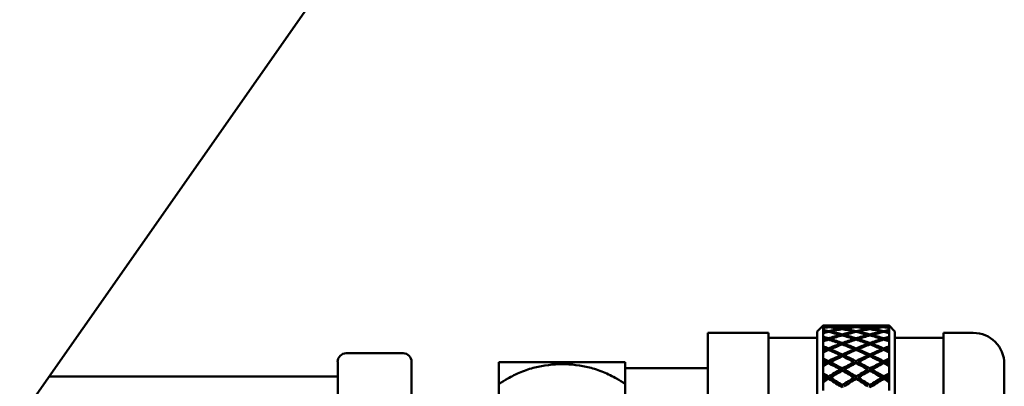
# Model space of a CAD drawing. Header units: inches. Extents: x 0.1 to 33.9, y 0.6 to 21.4.
# Tile 48 of 82: x 10.3 to 12.9, y 15.9 to 16.8. Entities that reach past the tile are written whole.
import ezdxf

# ---------------------------------------------------------------- set-up
doc = ezdxf.new("R2010")
doc.units = ezdxf.units.IN
doc.header["$MEASUREMENT"] = 0
doc.layers.add('Dimension (ANSI)', color=7, linetype='Continuous', lineweight=25)
doc.layers.add('Visible (ANSI)', color=7, linetype='Continuous', lineweight=50)
doc.styles.add('Note Text (ANSI)', font='tahoma.ttf')
doc.dimstyles.new('Default (ANSI)', dxfattribs={"dimtxt": 0.12, "dimasz": 0.098425, "dimexe": 0.125, "dimexo": 0.0625, "dimgap": 0.031496, "dimtad": 0, "dimtih": 1, "dimtoh": 1, "dimrnd": 1e-08, "dimzin": 4, "dimdsep": 46, "dimtxsty": 'Note Text (ANSI)', "dimcen": 0.09, "dimdle": 0.393701, "dimclrd": 256, "dimclre": 256, "dimclrt": 256, "dimadec": 0, "dimazin": 1, "dimtfac": 1, "dimtofl": 0, "dimtmove": 0, "dimatfit": 3, "dimfxl": 1, "dimtolj": 1, "dimtzin": 4, "dimlwd": -1, "dimlwe": -1, "dimarcsym": 0})

# ---------------------------------------------------------------- blocks, each defined once
blk = doc.blocks.new('*D13')
at = {"layer": 'Defpoints', "color": 0, "transparency": 16777216}
for p in [(9.1384, 20.506), (18.0364, 15.3938), (18.4301, 15.3938)]:
    blk.add_point(p, dxfattribs=at)
at = {"layer": 'Dimension (ANSI)', "transparency": 16777216}
for p, q in [((9.2009, 20.506), (18.5551, 20.506)), ((18.4301, 20.4076), (18.4301, 18.0428)), ((18.4301, 15.4922), (18.4301, 17.8569)), ((18.0989, 15.3938), (18.5551, 15.3938))]:
    blk.add_line(p, q, dxfattribs=at)
for points in [[(18.4137, 20.4076), (18.4465, 20.4076), (18.4301, 20.506)], [(18.4137, 15.4922), (18.4465, 15.4922), (18.4301, 15.3938)]]:
    blk.add_solid(points, dxfattribs=at)
at = {"layer": 'Dimension (ANSI)', "transparency": 16777216, "insert": (18.2816, 18.0113), "char_height": 0.12, "attachment_point": 1, "style": 'Note Text (ANSI)'}
blk.add_mtext('\\A1;5.11', dxfattribs=at)

msp = doc.modelspace()

# ---------------------------------------------------------------- linework, layer by layer
at = {"layer": 'Visible (ANSI)'}
for p, q in [((9.9745, 15.284), (11.8006, 17.8919)), ((12.3956, 16.035), (12.4106, 16.05)), ((12.3956, 15.2181), (12.3956, 16.035)), ((12.4106, 16.05), (12.4106, 16.0498)), ((12.4106, 16.05), (12.4106, 16.05)), ((12.4106, 16.05), (12.4197, 16.05)), ((12.4106, 16.0498), (12.4106, 16.048)), ((12.4106, 16.048), (12.4106, 16.0471)), ((12.4106, 16.0471), (12.4106, 16.0452)), ((12.4106, 16.0452), (12.4106, 16.0438)), ((12.4106, 16.0438), (12.4106, 16.0386)), ((12.4106, 16.0386), (12.4106, 16.0366)), ((12.4106, 16.0366), (12.4106, 16.0327)), ((12.4197, 16.05), (12.4197, 16.05)), ((12.4197, 16.0462), (12.4198, 16.0451)), ((12.4197, 16.0347), (12.4199, 16.0325)), ((12.4248, 16.0456), (12.4247, 16.0467)), ((12.4249, 16.0335), (12.4247, 16.0358)), ((12.4297, 16.05), (12.4297, 16.05)), ((12.4297, 16.05), (12.4906, 16.05)), ((12.4297, 16.0462), (12.4298, 16.045)), ((12.4297, 16.0347), (12.4299, 16.0324)), ((12.4551, 16.0491), (12.4551, 16.0485)), ((12.4551, 16.0414), (12.4552, 16.0397)), ((12.4601, 16.0488), (12.4601, 16.0493)), ((12.4602, 16.0406), (12.4601, 16.0422)), ((12.4651, 16.0491), (12.4651, 16.0485)), ((12.4651, 16.0414), (12.4652, 16.0397)), ((12.4906, 16.05), (12.4906, 16.05)), ((12.4906, 16.0462), (12.4906, 16.045)), ((12.4906, 16.0347), (12.4906, 16.0325)), ((12.4956, 16.0467), (12.4956, 16.0456)), ((12.4956, 16.0358), (12.4956, 16.0336)), ((12.5006, 16.05), (12.5006, 16.05)), ((12.5006, 16.05), (12.5616, 16.05)), ((12.5006, 16.045), (12.5006, 16.0462)), ((12.5006, 16.0325), (12.5006, 16.0347)), ((12.5261, 16.0485), (12.5262, 16.0491)), ((12.5261, 16.0397), (12.5262, 16.0414)), ((12.5312, 16.0493), (12.5311, 16.0488)), ((12.5312, 16.0422), (12.5311, 16.0406)), ((12.5361, 16.0485), (12.5362, 16.0491)), ((12.5361, 16.0397), (12.5362, 16.0414)), ((12.5613, 16.0324), (12.5616, 16.0347)), ((12.5615, 16.045), (12.5616, 16.0462)), ((12.5616, 16.05), (12.5616, 16.05)), ((12.5666, 16.0358), (12.5663, 16.0335)), ((12.5666, 16.0467), (12.5665, 16.0456)), ((12.5714, 16.0325), (12.5716, 16.0347)), ((12.5715, 16.0451), (12.5716, 16.0462)), ((12.5716, 16.05), (12.5716, 16.05)), ((12.5716, 16.05), (12.5806, 16.05)), ((12.5806, 16.0498), (12.5806, 16.05)), ((12.5806, 16.05), (12.5806, 16.05)), ((12.5956, 16.035), (12.5806, 16.05)), ((12.5806, 16.048), (12.5806, 16.0498)), ((12.5806, 16.0471), (12.5806, 16.048)), ((12.5806, 16.0452), (12.5806, 16.0471)), ((12.5806, 16.0438), (12.5806, 16.0452)), ((12.5806, 16.0386), (12.5806, 16.0438)), ((12.5806, 16.0366), (12.5806, 16.0386)), ((12.5806, 16.0327), (12.5806, 16.0366)), ((12.5956, 16.035), (12.5956, 15.173)), ((12.1144, 15.2113), (12.1144, 16.0313)), ((12.1144, 16.0313), (12.2706, 16.0313)), ((12.2706, 15.2151), (12.2706, 16.0313)), ((12.2706, 16.0188), (12.3956, 16.0188)), ((12.4106, 16.0327), (12.4106, 16.0303)), ((12.4106, 16.0303), (12.4106, 16.0216)), ((12.4106, 16.0216), (12.4106, 16.0185)), ((12.4106, 16.0185), (12.4106, 16.0127)), ((12.4106, 16.0127), (12.4106, 16.0093)), ((12.4106, 16.0093), (12.4106, 15.9972)), ((12.4197, 16.0157), (12.42, 16.0125)), ((12.4199, 16.0142), (12.4222, 16.0133)), ((12.4251, 16.0139), (12.4247, 16.0173)), ((12.4297, 16.0157), (12.4301, 16.0123)), ((12.4551, 16.0261), (12.4553, 16.0234)), ((12.4603, 16.0247), (12.4601, 16.0274)), ((12.4651, 16.0261), (12.4653, 16.0233)), ((12.4906, 16.0157), (12.4906, 16.0124)), ((12.4956, 16.0173), (12.4956, 16.0141)), ((12.5006, 16.0124), (12.5006, 16.0157)), ((12.526, 16.0233), (12.5262, 16.0261)), ((12.5312, 16.0274), (12.531, 16.0247)), ((12.536, 16.0234), (12.5362, 16.0261)), ((12.5612, 16.0123), (12.5616, 16.0157)), ((12.5666, 16.0173), (12.5662, 16.0139)), ((12.5691, 16.0133), (12.5714, 16.0142)), ((12.5712, 16.0125), (12.5716, 16.0157)), ((12.5806, 16.0303), (12.5806, 16.0327)), ((12.5806, 16.0216), (12.5806, 16.0303)), ((12.5806, 16.0185), (12.5806, 16.0216)), ((12.5806, 16.0127), (12.5806, 16.0185)), ((12.5806, 16.0093), (12.5806, 16.0127)), ((12.5806, 15.9972), (12.5806, 16.0093)), ((12.5956, 16.0188), (12.7206, 16.0188)), ((12.7206, 15.1761), (12.7206, 16.0313)), ((12.7206, 16.0313), (12.7969, 16.0313)), ((12.4106, 15.9972), (12.4106, 15.9932)), ((12.4106, 15.9939), (12.4184, 15.9899)), ((12.4106, 15.9932), (12.4106, 15.9855)), ((12.4106, 15.9855), (12.4106, 15.9811)), ((12.4197, 15.9894), (12.4202, 15.9853)), ((12.4197, 15.9893), (12.4241, 15.987)), ((12.4252, 15.987), (12.4247, 15.9915)), ((12.4275, 15.9861), (12.43, 15.9869)), ((12.4297, 15.9894), (12.4302, 15.9849)), ((12.4551, 16.0034), (12.4553, 15.9997)), ((12.4603, 16.0015), (12.4601, 16.0053)), ((12.4651, 16.0034), (12.4653, 15.9996)), ((12.4906, 15.9894), (12.4906, 15.9851)), ((12.4956, 15.9915), (12.4956, 15.9873)), ((12.5006, 15.9851), (12.5006, 15.9894)), ((12.5259, 15.9996), (12.5262, 16.0034)), ((12.5312, 16.0053), (12.5309, 16.0015)), ((12.536, 15.9997), (12.5362, 16.0034)), ((12.5611, 15.9849), (12.5616, 15.9894)), ((12.5613, 15.9869), (12.5638, 15.9861)), ((12.5666, 15.9915), (12.5661, 15.987)), ((12.5672, 15.987), (12.5716, 15.9893)), ((12.5711, 15.9853), (12.5716, 15.9894)), ((12.5728, 15.9899), (12.5806, 15.9939)), ((12.5806, 15.9932), (12.5806, 15.9972)), ((12.5806, 15.9855), (12.5806, 15.9932)), ((12.5806, 15.9811), (12.5806, 15.9855)), ((11.1836, 15.9788), (11.3301, 15.9788)), ((12.4106, 15.9811), (12.4106, 15.9658)), ((12.4106, 15.9658), (12.4106, 15.9608)), ((12.4106, 15.9627), (12.4253, 15.9539)), ((12.4106, 15.9608), (12.4106, 15.9514)), ((12.4253, 15.9539), (12.4247, 15.9587)), ((12.4551, 15.9736), (12.4554, 15.969)), ((12.4553, 15.9709), (12.4573, 15.9699)), ((12.4604, 15.9711), (12.4601, 15.9759)), ((12.4643, 15.9692), (12.4654, 15.9697)), ((12.4651, 15.9736), (12.4654, 15.9687)), ((12.4956, 15.9587), (12.4956, 15.9535)), ((12.5259, 15.9687), (12.5262, 15.9736)), ((12.5259, 15.9697), (12.527, 15.9692)), ((12.5312, 15.9759), (12.5309, 15.9711)), ((12.534, 15.9699), (12.536, 15.9709)), ((12.5359, 15.969), (12.5362, 15.9736)), ((12.566, 15.9539), (12.5806, 15.9627)), ((12.5666, 15.9587), (12.566, 15.9539)), ((12.5806, 15.9658), (12.5806, 15.9811)), ((12.5806, 15.9608), (12.5806, 15.9658)), ((12.5806, 15.9514), (12.5806, 15.9608)), ((11.1619, 15.144), (11.1619, 15.957)), ((11.3519, 15.957), (11.3519, 15.1554)), ((11.5769, 15.9563), (11.9019, 15.9563)), ((11.5769, 15.9563), (11.5769, 15.8996)), ((11.9019, 15.8996), (11.9019, 15.9563)), ((11.9019, 15.9407), (12.1144, 15.9407)), ((12.4106, 15.9514), (12.4106, 15.946)), ((12.4106, 15.9467), (12.4168, 15.9493)), ((12.4106, 15.946), (12.4106, 15.9276)), ((12.4197, 15.9561), (12.4203, 15.9512)), ((12.4247, 15.9535), (12.4253, 15.9539)), ((12.4256, 15.953), (12.4299, 15.9548)), ((12.4297, 15.9561), (12.4304, 15.9508)), ((12.4304, 15.9508), (12.4298, 15.9508)), ((12.4304, 15.9508), (12.4346, 15.9482)), ((12.4551, 15.937), (12.4555, 15.9315)), ((12.4552, 15.9358), (12.459, 15.9335)), ((12.4605, 15.9339), (12.4601, 15.9398)), ((12.4623, 15.9329), (12.4653, 15.9345)), ((12.4651, 15.937), (12.4655, 15.9311)), ((12.4906, 15.9561), (12.4906, 15.9509)), ((12.4906, 15.9527), (12.4924, 15.9518)), ((12.4989, 15.9518), (12.5006, 15.9527)), ((12.5006, 15.9509), (12.5006, 15.9561)), ((12.5258, 15.9311), (12.5262, 15.937)), ((12.526, 15.9345), (12.529, 15.9329)), ((12.5312, 15.9398), (12.5308, 15.9339)), ((12.5323, 15.9335), (12.5361, 15.9358)), ((12.5358, 15.9315), (12.5362, 15.937)), ((12.5567, 15.9482), (12.5609, 15.9508)), ((12.5609, 15.9508), (12.5616, 15.9561)), ((12.5615, 15.9508), (12.5609, 15.9508)), ((12.5614, 15.9548), (12.5657, 15.953)), ((12.566, 15.9539), (12.5666, 15.9535)), ((12.571, 15.9512), (12.5716, 15.9561)), ((12.5744, 15.9493), (12.5806, 15.9467)), ((12.5806, 15.946), (12.5806, 15.9514)), ((12.5806, 15.9276), (12.5806, 15.946)), ((12.8769, 15.9513), (12.8769, 14.8363)), ((10.419, 15.9188), (11.1619, 15.9188)), ((12.4106, 15.9276), (12.4106, 15.9217)), ((12.4106, 15.9249), (12.4253, 15.9148)), ((12.4106, 15.9217), (12.4106, 15.9107)), ((12.4106, 15.9063), (12.4204, 15.9113)), ((12.4106, 15.9107), (12.4106, 15.9044)), ((12.4197, 15.9162), (12.4204, 15.9113)), ((12.4204, 15.9113), (12.4297, 15.9161)), ((12.4204, 15.9113), (12.4253, 15.9148)), ((12.4204, 15.9113), (12.4211, 15.9109)), ((12.4217, 15.9113), (12.4204, 15.9113)), ((12.4253, 15.9148), (12.4247, 15.9193)), ((12.4304, 15.9113), (12.4277, 15.9113)), ((12.4297, 15.9162), (12.4304, 15.9113)), ((12.4304, 15.9113), (12.4606, 15.8905)), ((12.4906, 15.9162), (12.4906, 15.9101)), ((12.4906, 15.9143), (12.4941, 15.9122)), ((12.4956, 15.9192), (12.4956, 15.9132)), ((12.4972, 15.9122), (12.5006, 15.9143)), ((12.5006, 15.9101), (12.5006, 15.9162)), ((12.5307, 15.8905), (12.5609, 15.9113)), ((12.5609, 15.9113), (12.5616, 15.9162)), ((12.5636, 15.9113), (12.5609, 15.9113)), ((12.5616, 15.9161), (12.5709, 15.9113)), ((12.566, 15.9148), (12.5806, 15.9249)), ((12.5666, 15.9193), (12.566, 15.9148)), ((12.566, 15.9148), (12.5709, 15.9113)), ((12.5709, 15.9113), (12.5696, 15.9113)), ((12.5702, 15.9109), (12.5709, 15.9113)), ((12.5709, 15.9113), (12.5716, 15.9162)), ((12.5709, 15.9113), (12.5806, 15.9063)), ((12.5806, 15.9217), (12.5806, 15.9276)), ((12.5806, 15.9107), (12.5806, 15.9217)), ((12.5806, 15.9044), (12.5806, 15.9107)), ((11.5769, 15.4505), (11.5769, 15.8996)), ((11.9019, 15.8996), (11.9019, 15.4505)), ((12.4106, 15.9044), (12.4106, 15.8832)), ((12.4606, 15.8905), (12.4601, 15.8972)), ((12.5312, 15.8972), (12.5307, 15.8905)), ((12.5806, 15.8832), (12.5806, 15.9044))]:
    msp.add_line(p, q, dxfattribs=at)
for centre, radius, start, end in [((12.4906, 15.3938), 0.6563, 96.2069, 97.002), ((12.5006, 15.3938), 0.6563, 96.646, 97.8825), ((12.4906, 15.3938), 0.6563, 93.1034, 95.7678), ((12.5006, 15.3938), 0.6563, 93.5406, 96.2069), ((12.4906, 15.3938), 0.6563, 90, 92.6663), ((12.5006, 15.3938), 0.6563, 90.4365, 93.1034), ((12.4906, 15.3938), 0.6563, 86.8966, 89.5635), ((12.5006, 15.3938), 0.6563, 87.3337, 90), ((12.4906, 15.3938), 0.6563, 83.7931, 86.4594), ((12.5006, 15.3938), 0.6563, 84.2322, 86.8966), ((12.4906, 15.3938), 0.6563, 82.1175, 83.354), ((12.5006, 15.3938), 0.6563, 82.998, 83.7931), ((12.7969, 15.9513), 0.08, 0, 90), ((11.1836, 15.957), 0.0218, 90, 180), ((11.3301, 15.957), 0.0218, 0, 90)]:
    msp.add_arc(centre, radius, start, end, dxfattribs=at)
for centre, major_axis, ratio, start_param, end_param in [((12.5006, 15.3938), (-0.4885, 0.4885), 0.89714, 5.559617, 5.581198), ((12.4906, 15.3938), (0.4885, -0.4885), 0.89714, 2.41036, 2.424238), ((12.5006, 15.3938), (-0.5115, 0.5115), 0.803822, 5.505451, 5.527033), ((12.4906, 15.3938), (0.5115, -0.5115), 0.803822, 2.356194, 2.370072), ((12.5006, 15.3938), (-0.533, 0.533), 0.718299, 5.451286, 5.472867), ((12.4906, 15.3938), (0.533, -0.533), 0.718299, 2.302029, 2.315907), ((12.4906, 15.3938), (-0.4885, -0.4885), 0.89714, 4.089487, 4.103365), ((12.4906, 15.3938), (0.4885, -0.4885), 0.89714, 2.356194, 2.402696), ((12.4906, 15.3938), (0.5115, -0.5115), 0.803822, 2.302029, 2.34853), ((12.4906, 15.3938), (-0.4885, -0.4885), 0.89714, 4.035322, 4.081823), ((12.5006, 15.3938), (-0.4885, 0.4885), 0.89714, 5.505417, 5.551953), ((12.5006, 15.3938), (-0.5115, 0.5115), 0.803822, 5.451252, 5.497787), ((12.5006, 15.3938), (0.4885, 0.4885), 0.89714, 0.901359, 0.947894), ((12.5006, 15.3938), (-0.533, 0.533), 0.718299, 5.397087, 5.443622), ((12.4906, 15.3938), (0.4885, -0.4885), 0.89714, 2.302029, 2.348564), ((12.4906, 15.3938), (-0.4885, -0.4885), 0.89714, 3.981156, 4.027691), ((12.4906, 15.3938), (0.5115, -0.5115), 0.803822, 2.247864, 2.294399), ((12.4906, 15.3938), (-0.5115, -0.5115), 0.803822, 4.035322, 4.081857), ((12.5006, 15.3938), (-0.4885, 0.4885), 0.89714, 5.451241, 5.497787), ((12.5006, 15.3938), (0.4885, 0.4885), 0.89714, 0.847183, 0.893729), ((12.5006, 15.3938), (-0.5115, 0.5115), 0.803822, 5.397075, 5.443622), ((12.4906, 15.3938), (-0.4885, -0.4885), 0.89714, 3.926991, 3.973537), ((12.4906, 15.3938), (0.4885, -0.4885), 0.89714, 2.247864, 2.29441), ((12.4906, 15.3938), (-0.5115, -0.5115), 0.803822, 3.981156, 4.027702), ((12.5006, 15.3938), (0.4885, 0.4885), 0.89714, 0.793028, 0.839564), ((12.5006, 15.3938), (-0.4885, 0.4885), 0.89714, 5.397087, 5.443622), ((12.5006, 15.3938), (0.5115, 0.5115), 0.803822, 0.847194, 0.893729), ((12.5006, 15.3938), (-0.5115, 0.5115), 0.803822, 5.342921, 5.389456), ((12.4906, 15.3938), (-0.4885, -0.4885), 0.89714, 3.872825, 3.919361), ((12.4906, 15.3938), (-0.5115, -0.5115), 0.803822, 3.926991, 3.973526), ((12.4906, 15.3938), (0.4885, -0.4885), 0.89714, 2.193698, 2.240233), ((12.4906, 15.3938), (-0.533, -0.533), 0.718299, 3.981156, 4.027691), ((12.5006, 15.3938), (0.4885, 0.4885), 0.89714, 0.738897, 0.785398), ((12.5006, 15.3938), (0.5115, 0.5115), 0.803822, 0.793062, 0.839564), ((12.5006, 15.3938), (-0.4885, 0.4885), 0.89714, 5.342955, 5.389456), ((12.4906, 15.3938), (-0.4885, -0.4885), 0.89714, 3.84358, 3.865161), ((12.4906, 15.3938), (-0.5115, -0.5115), 0.803822, 3.897745, 3.919327), ((12.4906, 15.3938), (-0.533, -0.533), 0.718299, 3.951911, 3.973492), ((12.5006, 15.3938), (0.4885, 0.4885), 0.89714, 0.717355, 0.731233), ((12.5006, 15.3938), (0.5115, 0.5115), 0.803822, 0.77152, 0.785398), ((12.5006, 15.3938), (0.533, 0.533), 0.718299, 0.825686, 0.839564), ((12.5006, 15.3938), (-0.4885, 0.4885), 0.89714, 5.321413, 5.335291), ((12.5006, 15.3938), (0.4885, 0.4885), 0.89714, 0.955558, 0.97714), ((12.5006, 15.3938), (-0.5529, 0.5529), 0.639188, 5.39712, 5.418702), ((12.4906, 15.3938), (0.5529, -0.5529), 0.639188, 2.247864, 2.261742), ((12.4906, 15.3938), (-0.5115, -0.5115), 0.803822, 4.143652, 4.15753), ((12.5006, 15.3938), (0.5115, 0.5115), 0.803822, 1.009724, 1.031305), ((12.4906, 15.3938), (0.533, -0.533), 0.718299, 2.247864, 2.294365), ((12.4906, 15.3938), (-0.5115, -0.5115), 0.803822, 4.089487, 4.135988), ((12.4906, 15.3938), (0.5529, -0.5529), 0.639188, 2.193698, 2.2402), ((12.5006, 15.3938), (0.5115, 0.5115), 0.803822, 0.955525, 1.00206), ((12.5006, 15.3938), (-0.5529, 0.5529), 0.639188, 5.342921, 5.389456), ((12.4906, 15.3938), (0.533, -0.533), 0.718299, 2.193698, 2.240233), ((12.4906, 15.3938), (-0.533, -0.533), 0.718299, 4.089487, 4.136022), ((12.5006, 15.3938), (0.5115, 0.5115), 0.803822, 0.901348, 0.947894), ((12.5006, 15.3938), (-0.533, 0.533), 0.718299, 5.34291, 5.389456), ((12.5006, 15.3938), (0.533, 0.533), 0.718299, 0.955513, 1.00206), ((12.4906, 15.3938), (0.5115, -0.5115), 0.803822, 2.193698, 2.240245), ((12.4906, 15.3938), (-0.533, -0.533), 0.718299, 4.035322, 4.081868), ((12.4906, 15.3938), (0.533, -0.533), 0.718299, 2.139533, 2.186079), ((12.5006, 15.3938), (0.533, 0.533), 0.718299, 0.901359, 0.947894), ((12.5006, 15.3938), (-0.533, 0.533), 0.718299, 5.288756, 5.335291), ((12.4906, 15.3938), (0.5115, -0.5115), 0.803822, 2.139533, 2.186068), ((12.4906, 15.3938), (-0.5529, -0.5529), 0.639188, 4.035322, 4.081857), ((12.5006, 15.3938), (0.533, 0.533), 0.718299, 0.847228, 0.893729), ((12.5006, 15.3938), (-0.5115, 0.5115), 0.803822, 5.28879, 5.335291), ((12.5006, 15.3938), (0.5529, 0.5529), 0.639188, 0.901393, 0.947894), ((12.4906, 15.3938), (0.4885, -0.4885), 0.89714, 2.164453, 2.186034), ((12.4906, 15.3938), (-0.5529, -0.5529), 0.639188, 4.006076, 4.027658), ((12.4906, 15.3938), (0.5115, -0.5115), 0.803822, 2.110287, 2.131869), ((12.5006, 15.3938), (0.5529, 0.5529), 0.639188, 0.879851, 0.893729), ((12.5006, 15.3938), (-0.5115, 0.5115), 0.803822, 5.267248, 5.281126), ((12.5006, 15.3938), (-0.5713, 0.5713), 0.565376, 5.342955, 5.364537), ((12.4906, 15.3938), (0.5713, -0.5713), 0.565376, 2.193698, 2.207576), ((12.4906, 15.3938), (-0.533, -0.533), 0.718299, 4.197818, 4.211696), ((12.5006, 15.3938), (0.533, 0.533), 0.718299, 1.063889, 1.085471), ((12.4906, 15.3938), (-0.533, -0.533), 0.718299, 4.143652, 4.190154), ((12.4906, 15.3938), (0.5713, -0.5713), 0.565376, 2.139533, 2.186034), ((12.5006, 15.3938), (0.533, 0.533), 0.718299, 1.00969, 1.056225), ((12.5006, 15.3938), (-0.5713, 0.5713), 0.565376, 5.288756, 5.335291), ((12.4906, 15.3938), (0.5529, -0.5529), 0.639188, 2.139533, 2.186068), ((12.4906, 15.3938), (-0.5529, -0.5529), 0.639188, 4.143652, 4.190187), ((12.5006, 15.3938), (-0.5529, 0.5529), 0.639188, 5.288745, 5.335291), ((12.5006, 15.3938), (0.5529, 0.5529), 0.639188, 1.009679, 1.056225), ((12.4906, 15.3938), (-0.5529, -0.5529), 0.639188, 4.089487, 4.136033), ((12.4906, 15.3938), (0.5529, -0.5529), 0.639188, 2.085368, 2.131914), ((12.5006, 15.3938), (0.5529, 0.5529), 0.639188, 0.955525, 1.00206), ((12.5006, 15.3938), (-0.5529, 0.5529), 0.639188, 5.234591, 5.281126), ((12.4906, 15.3938), (0.533, -0.533), 0.718299, 2.085368, 2.131903), ((12.4906, 15.3938), (-0.5713, -0.5713), 0.565376, 4.089487, 4.136022), ((12.5006, 15.3938), (-0.533, 0.533), 0.718299, 5.234624, 5.281126), ((12.5006, 15.3938), (0.5713, 0.5713), 0.565376, 0.955558, 1.00206), ((12.4906, 15.3938), (-0.5713, -0.5713), 0.565376, 4.060241, 4.081823), ((12.4906, 15.3938), (0.533, -0.533), 0.718299, 2.056122, 2.077703), ((12.5006, 15.3938), (0.5713, 0.5713), 0.565376, 0.934016, 0.947894), ((12.5006, 15.3938), (-0.533, 0.533), 0.718299, 5.213082, 5.22696), ((12.5006, 15.3938), (-0.5879, 0.5879), 0.495954, 5.28879, 5.310371), ((12.4906, 15.3938), (0.5879, -0.5879), 0.495954, 2.139533, 2.153411), ((12.4906, 15.3938), (-0.5529, -0.5529), 0.639188, 4.197818, 4.244319), ((12.5006, 15.3938), (0.5529, 0.5529), 0.639188, 1.063855, 1.110391), ((12.4906, 15.3938), (0.5713, -0.5713), 0.565376, 2.085368, 2.131903), ((12.5006, 15.3938), (-0.5713, 0.5713), 0.565376, 5.234579, 5.281126), ((12.4906, 15.3938), (-0.5713, -0.5713), 0.565376, 4.143652, 4.190199), ((12.5006, 15.3938), (0.5713, 0.5713), 0.565376, 1.00969, 1.056225), ((12.4906, 15.3938), (0.5529, -0.5529), 0.639188, 2.031202, 2.077737), ((12.5006, 15.3938), (-0.5529, 0.5529), 0.639188, 5.180459, 5.22696), ((12.4906, 15.3938), (-0.5879, -0.5879), 0.495954, 4.114407, 4.135988), ((12.5006, 15.3938), (0.5879, 0.5879), 0.495954, 0.988182, 1.00206), ((12.4906, 15.3938), (-0.5529, -0.5529), 0.639188, 4.251983, 4.265861), ((12.5006, 15.3938), (0.5529, 0.5529), 0.639188, 1.118055, 1.139636), ((12.4906, 15.3938), (0.5879, -0.5879), 0.495954, 2.085368, 2.131869), ((12.4906, 15.3938), (-0.5713, -0.5713), 0.565376, 4.251983, 4.298485), ((12.5006, 15.3938), (-0.5879, 0.5879), 0.495954, 5.234591, 5.281126), ((12.5006, 15.3938), (0.5713, 0.5713), 0.565376, 1.118021, 1.164556), ((12.4906, 15.3938), (-0.5713, -0.5713), 0.565376, 4.197818, 4.244353), ((12.4906, 15.3938), (0.5879, -0.5879), 0.495954, 2.031202, 2.077737), ((12.5006, 15.3938), (0.5713, 0.5713), 0.565376, 1.063844, 1.110391), ((12.5006, 15.3938), (-0.5879, 0.5879), 0.495954, 5.180414, 5.22696), ((12.4906, 15.3938), (0.5713, -0.5713), 0.565376, 2.031202, 2.077748), ((12.4906, 15.3938), (-0.5879, -0.5879), 0.495954, 4.197818, 4.244364), ((12.5006, 15.3938), (-0.5713, 0.5713), 0.565376, 5.180425, 5.22696), ((12.5006, 15.3938), (0.5879, 0.5879), 0.495954, 1.063855, 1.110391), ((12.4906, 15.3938), (-0.5879, -0.5879), 0.495954, 4.143652, 4.190187), ((12.4906, 15.3938), (0.5713, -0.5713), 0.565376, 1.977037, 2.023572), ((12.5006, 15.3938), (0.5879, 0.5879), 0.495954, 1.009724, 1.056225), ((12.5006, 15.3938), (-0.5713, 0.5713), 0.565376, 5.126293, 5.172795), ((12.4906, 15.3938), (0.5529, -0.5529), 0.639188, 2.001956, 2.023538), ((12.5006, 15.3938), (-0.5529, 0.5529), 0.639188, 5.158917, 5.172795), ((12.5006, 15.3938), (-0.6028, 0.6028), 0.430169, 5.234624, 5.256206), ((12.4906, 15.3938), (0.6028, -0.6028), 0.430169, 2.085368, 2.099245), ((12.4906, 15.3938), (-0.5713, -0.5713), 0.565376, 4.306149, 4.320027), ((12.5006, 15.3938), (0.5713, 0.5713), 0.565376, 1.17222, 1.193802), ((12.4906, 15.3938), (0.6028, -0.6028), 0.430169, 2.031202, 2.077703), ((12.5006, 15.3938), (-0.6028, 0.6028), 0.430169, 5.180425, 5.22696), ((12.4906, 15.3938), (-0.5879, -0.5879), 0.495954, 4.251983, 4.298518), ((12.5006, 15.3938), (0.5879, 0.5879), 0.495954, 1.11801, 1.164556), ((12.4906, 15.3938), (0.5879, -0.5879), 0.495954, 1.977037, 2.023583), ((12.5006, 15.3938), (-0.5879, 0.5879), 0.495954, 5.12626, 5.172795), ((12.4906, 15.3938), (-0.6028, -0.6028), 0.430169, 4.197818, 4.244353), ((12.5006, 15.3938), (0.6028, 0.6028), 0.430169, 1.063889, 1.110391), ((12.4906, 15.3938), (-0.6028, -0.6028), 0.430169, 4.168572, 4.190154), ((12.4906, 15.3938), (0.5713, -0.5713), 0.565376, 1.947791, 1.969373), ((12.5006, 15.3938), (0.6028, 0.6028), 0.430169, 1.042347, 1.056225), ((12.5006, 15.3938), (-0.5713, 0.5713), 0.565376, 5.104751, 5.118629)]:
    msp.add_ellipse(centre, major_axis=major_axis, ratio=ratio, start_param=start_param, end_param=end_param, dxfattribs=at)
msp.add_open_spline([(11.9019, 15.8996), (11.8945, 15.9048), (11.8869, 15.9097), (11.8693, 15.9197), (11.8578, 15.9255), (11.8337, 15.9352), (11.8212, 15.9393), (11.7882, 15.9477), (11.7617, 15.951), (11.7171, 15.951), (11.6906, 15.9477), (11.6575, 15.9393), (11.6451, 15.9352), (11.621, 15.9255), (11.6095, 15.9197), (11.5919, 15.9097), (11.5843, 15.9048), (11.5769, 15.8996)], degree=3, knots=[0.6999102, 0.6999102, 0.6999102, 0.6999102, 0.7678673, 0.7678673, 0.860279, 0.860279, 0.9526908, 0.9526908, 1.1227552, 1.1227552, 1.2928197, 1.2928197, 1.3852314, 1.3852314, 1.4776431, 1.4776431, 1.5456002, 1.5456002, 1.5456002, 1.5456002], dxfattribs=at)

# ---------------------------------------------------------------- dimensions: what is measured, and where the dimension line sits
at = {"layer": 'Dimension (ANSI)'}
dim = msp.add_linear_dim(base=(18.4301, 15.3938), p1=(9.1384, 20.506), p2=(18.0364, 15.3938), angle=90, dimstyle='Default (ANSI)', override={"dimgap": 0.031496, "dimdec": 2, "dimtol": 0, "dimlim": 0, "dimtp": 0, "dimtm": 0, "dimtdec": 2, "dimatfit": 1}, dxfattribs=at)
dim.commit()
dim.dimension.update_dxf_attribs({"geometry": '*D13', "text_midpoint": (18.4301, 17.9499), "dimtype": 160})

doc.saveas('drawing.dxf')
